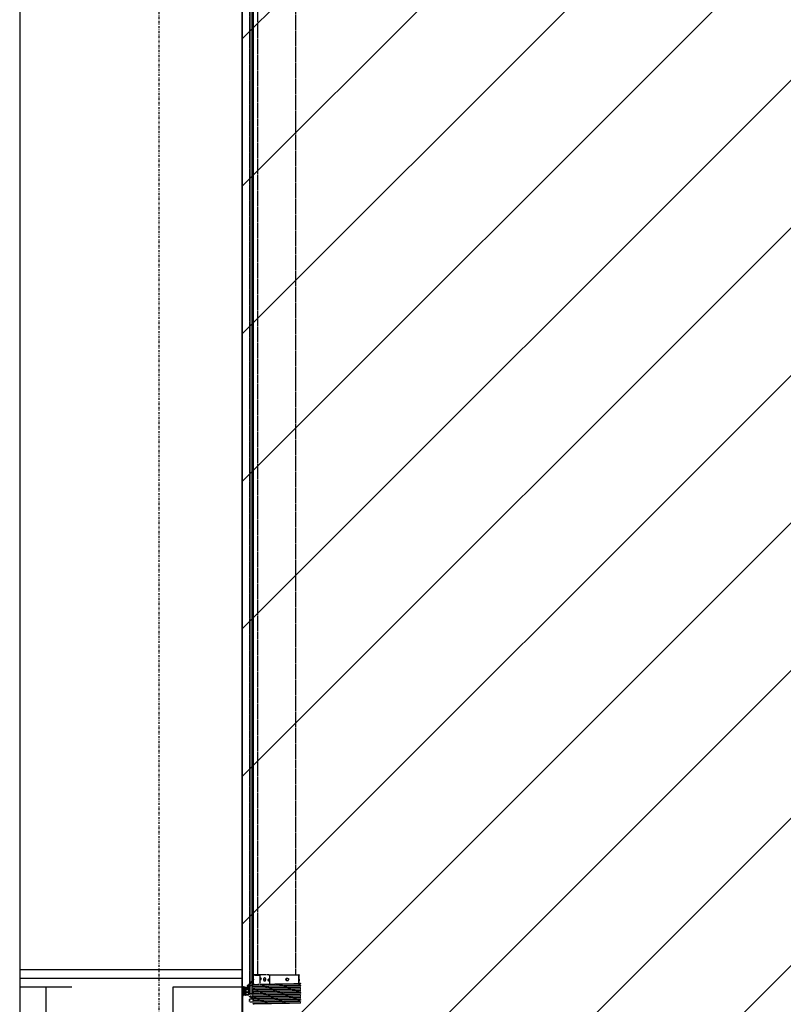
# Model space of a CAD drawing. Header units: centimetres. Extents: x 25511 to 42070, y 833 to 13367.
# Tile 23 of 59: x 29539 to 29759, y 5227 to 5511. Entities that reach past the tile are written whole.
import ezdxf

# ---------------------------------------------------------------- set-up
doc = ezdxf.new("R2010")
doc.units = ezdxf.units.CM
doc.header["$LTSCALE"] = 0.1
doc.linetypes.add('DASHDOT2', pattern=[12.7, 6.35, -3.175, 0, -3.175])
doc.linetypes.add('DASHED2', pattern=[9.525, 6.35, -3.175])
for name, color, linetype in [('A-Grid', 253, 'DASHDOT2'), ('CKDRZWI_', 253, 'Continuous'), ('CKIZOLACJE', 253, 'Continuous'), ('CKSCIANY_POD', 253, 'Continuous')]:
    doc.layers.add(name, color=color, linetype=linetype)
doc.layers.add('A-sufity podwieszone', color=253, linetype='Continuous', lineweight=25)
doc.layers.add('A_Sufity - Opis', color=253, linetype='Continuous', lineweight=13)
doc.layers.add('POWIERZCHNIA ZABUDOWY', color=253, linetype='Continuous', plot=False)
doc.linetypes.add('BATTING', pattern='A,0.0001,-0.1,[134,ltypeshp.shx,S=0.1,R=0,X=-0.1,Y=0],-0.2,[134,ltypeshp.shx,S=0.1,R=180,X=0.1,Y=0],-0.1', length=0.4001)
doc.linetypes.add('IZOLACJA_CIEPLNA_OS', pattern='A,0.001,[220,CADKON.SHX,S=0.05,R=0,X=0,Y=0],-1,[220,CADKON.SHX,S=0.05,R=180,X=1,Y=0],-1', length=2.001)

# ---------------------------------------------------------------- blocks, each defined once
blk = doc.blocks.new('A$7E8719B1CAF')
at = {"color": 7, "linetype": 'Continuous', "lineweight": -3}
for p, q in [((0, 0), (0, 210)), ((200, 74), (200, 25.3)), ((202, 74), (202, 25.3)), ((221, 37), (221, 35.8)), ((222.4, 35), (222.1, 35)), ((222.2, 42), (222.4, 42)), ((222.4, 42), (231.3, 42)), ((229.3, 35), (222.4, 35)), ((230.2, 36), (233.5, 34.9)), ((231, 47.7), (231, 47.3)), ((231, 42.7), (231, 42.3)), ((231, 37.7), (231, 37.3)), ((200.5, 14.3), (199.7, 13.1)), ((199.7, 12.5), (200.5, 13.3)), ((199.7, 13.1), (199.7, 12.5)), ((200.5, 10.3), (199.7, 9.1)), ((199.7, 8.5), (200.5, 9.3)), ((199.7, 9.1), (199.7, 8.5)), ((200.5, 6.3), (199.7, 5.1)), ((199.7, 4.5), (200.5, 5.3)), ((199.7, 5.1), (199.7, 4.5)), ((200, 25.3), (200, 13.6)), ((200, 12.8), (200, 9.6)), ((200, 8.8), (200, 5.6)), ((200, 4.8), (200, 0)), ((200.2, 17.2), (200.1, 16.6)), ((200.1, 16.6), (201, 17.2)), ((201.2, 18.2), (200.2, 17.2)), ((201, 17.2), (200.5, 14.3)), ((200.5, 13.3), (200.5, 10.3)), ((200.5, 9.3), (200.5, 6.3)), ((200.5, 5.3), (200.5, 0.3)), ((200.9, 23.2), (201.7, 22.4)), ((201.5, 19.7), (201.2, 18.2)), ((202, 21.7), (202, 10.3)), ((202, 5.3), (202, 10.3)), ((202, 1.1), (202, 0.8)), ((202.3, 24.6), (203.1, 23.8)), ((208.5, 5.5), (202.8, 2.5)), ((203, -1.7), (216.2, 1.1)), ((203.2, -0.2), (217, 2.8)), ((207.8, 6.8), (203.4, 4.5)), ((204, 21.7), (204, 10.3)), ((206.6, 10.3), (206.6, 20.3)), ((208.6, 20.3), (206.6, 20.3)), ((208.6, 10.3), (208.6, 20.3)), ((208.7, 21.1), (208.7, 8.3)), ((217, 5.8), (209.7, 5.8)), ((217.5, 22.8), (210.2, 22.8)), ((210.2, 16.1), (210.2, 20.3)), ((210.2, 8.3), (210.2, 12.6)), ((211.2, 21.3), (217, 21.3)), ((217, 15.1), (211.2, 15.1)), ((211.2, 13.6), (217, 13.6)), ((217, 7.3), (211.2, 7.3)), ((216.7, 0.5), (215.3, -3.1)), ((218, 20.3), (218, 16.1)), ((218, 12.6), (218, 8.3)), ((218, 4), (218, 4.8)), ((218.7, -0.1), (219.2, 1.1)), ((219.5, 2.4), (219.5, 20.8)), ((221, 27.2), (221, 27)), ((221.1, -0.5), (221.1, 17.7)), ((221.1, -0.5), (221.1, 17.7)), ((221.1, -0.5), (221.1, 17.7)), ((221.2, -0.5), (221.2, 17.7)), ((221.2, -0.5), (221.2, 17.7)), ((222.2, -0.5), (222.2, 17.7)), ((200, 0), (0, 0)), ((217, -3.6), (217.9, -1.8)), ((218.1, -1.7), (222.2, -3.5)), ((222.6, -2.6), (218.7, -0.4)), ((221.1, -0.5), (221.1, -0.5)), ((221.1, -0.5), (221.1, -0.5)), ((221.2, -0.5), (221.1, -0.5)), ((221.2, -0.5), (221.2, -0.5)), ((222.2, -0.5), (221.2, -0.5)), ((222.1, -2.3), (222.1, -0.5)), ((222.1, -0.5), (222.1, -2.3)), ((222.1, -2.3), (222.1, -0.5)), ((222.1, -9.6), (222.1, -3.5)), ((222.1, -3.5), (222.1, -9.6)), ((222.1, -9.6), (222.1, -3.5)), ((222.2, -2.4), (222.2, -0.5)), ((222.2, -2.4), (222.2, -0.5)), ((222.2, -9.7), (222.2, -3.5)), ((222.2, -9.7), (222.2, -3.5)), ((354.8, -10), (367, -10)), ((362.1, -34.3), (362.1, -10)), ((363.7, -10), (363.7, -34.3)), ((367, -10), (367, -9.8)), ((363.6, -35), (362.3, -35))]:
    blk.add_line(p, q, dxfattribs=at)
at = {"color": 7, "linetype": 'DASHED2', "lineweight": -3}
for p, q in [((226, 33.9), (221.8, 34.8)), ((221.8, 28.2), (226, 29.1)), ((232.6, 33.9), (226, 33.9)), ((232.6, 29.1), (226, 29.1)), ((232.6, 33.9), (229.3, 35)), ((231, 32.7), (231, 32.3)), ((367, 44.8), (367, 45.2)), ((367, 39.8), (367, 40.2)), ((367, 34.8), (367, 35.2)), ((367, 29.8), (367, 30.2)), ((221.8, 28.2), (229.8, 28.2)), ((230, 26), (222, 26)), ((223, 19.5), (226.2, 19.5)), ((223, 18.5), (226.2, 18.5)), ((226.2, 19.5), (227.2, 19.5)), ((227.2, 18.5), (226.2, 18.5)), ((227.2, 18.5), (227.2, 19.5)), ((227.2, 19.5), (227.6, 19.5)), ((227.2, 18.5), (227.2, 18.5)), ((227.2, -14.7), (227.2, 18.5)), ((227.6, 18.5), (227.2, 18.5)), ((227.6, 19.5), (230.3, 19.5)), ((227.6, 18.5), (228.5, 18.5)), ((228.8, 18.5), (228.5, 18.5)), ((228.5, 18.5), (228.5, -16)), ((231.8, 18.5), (228.8, 18.5)), ((230.3, 18.5), (230.3, 19.5)), ((230.3, 19.5), (232.4, 19.5)), ((231, 27.3), (230.7, 27.2)), ((231, 27.7), (231, 27.3)), ((231, 22.7), (231, 22.3)), ((231, 17.7), (231, 17.3)), ((231, 12.7), (231, 12.3)), ((231, 7.7), (231, 7.3)), ((231, 2.7), (231, 2.3)), ((231.8, 18.5), (231.8, 14.3)), ((367, 24.8), (367, 25.2)), ((367, 19.8), (367, 20.2)), ((367, 14.8), (367, 15.2)), ((367, 9.8), (367, 10.2)), ((367, 4.8), (367, 5.2)), ((367, -0.2), (367, 0.2)), ((215.8, -5.3), (230.9, -19.8)), ((231.5, -19), (217.2, -4.7)), ((222.1, -3988.7), (222.1, -11.3)), ((222.1, -11.3), (222.1, -3988.7)), ((222.1, -3988.7), (222.1, -11.3)), ((222.2, -3988.6), (222.2, -11.4)), ((222.2, -3988.6), (222.2, -11.4)), ((224.1, -5), (225.4, -6.7)), ((225.9, -6.3), (224.5, -4.3)), ((227.2, -3983.8), (227.2, -16.2)), ((228.5, -17.4), (228.5, -3982.6)), ((231, -2.3), (231, -2.7)), ((231, -7.3), (231, -7.7)), ((231.8, -8.2), (231.8, -3990)), ((232.4, -9.2), (232.4, -3990)), ((232.7, -10), (232.7, -19.2)), ((232.7, -24.9), (232.7, -34.3)), ((250, -34.3), (250, -10)), ((278.9, -10), (278.9, -34.3)), ((367, -5.2), (367, -4.8)), ((232.7, -34.3), (250, -34.3)), ((232.7, -34.3), (233.5, -35)), ((252.7, -35), (233.5, -35)), ((245, -35), (245, -3965)), ((276.2, -35), (252.7, -35)), ((276.2, -35), (362.3, -35)), ((362.1, -34.3), (278.9, -34.3)), ((353, -3965), (353, -35))]:
    blk.add_line(p, q, dxfattribs=at)
at = {"color": 7, "linetype": 'Continuous', "lineweight": -3}
for centre, radius, start, end in [((222, 37), 1, 171.5896, 180), ((222, 35.8), 1, 180, 258.1351), ((222.1, 36), 1, 180.0163, 258.4234), ((222.1, 36), 1.02, 258.5649, 270.1313), ((203, 25.3), 3, 180, 225), ((202.6, 0.3), 2.08, 180, 282.1704), ((202.2, 19.6), 0.749, 104.88, 170), ((201, 21.7), 1, 0, 45), ((203, 25.3), 1, 180, 225), ((205.3, 10.3), 3.3, 180, 0), ((202.9, 5.3), 0.921, 180, 297.9392), ((203.5, 1.1), 1.53, 117.9392, 180), ((203, 0.8), 1.01, 180, 282.1797), ((201, 21.7), 3, 0, 45), ((205.3, 10.3), 1.3, 180, 0), ((207.6, 21.1), 2.6, 51.3053, 156.0835), ((205.9, 21.8), 0.75, 156.0835, 336.0835), ((207.6, 21.1), 1.1, 0, 156.0835), ((207, 8.3), 1.66, 297.9392, 0), ((209.7, 3.3), 2.52, 90, 117.9392), ((210.2, 24.3), 1.5, 231.3053, 270), ((211.2, 20.3), 1, 90, 180), ((211.2, 16.1), 1, 180, 270), ((211.2, 12.6), 1, 90, 180), ((211.2, 8.3), 1, 180, 270), ((216.3, 0.7), 0.441, 339.5499, 102.1704), ((217, 20.3), 1, 0, 90), ((217, 16.1), 1, 270, 0), ((217, 12.6), 1, 0, 90), ((217, 8.3), 1, 270, 0), ((217, 4.8), 1, 0, 90), ((216.7, 4), 1.27, 282.1797, 0), ((217.5, 20.8), 2, 0, 90), ((216.5, 2.4), 3, 335, 0), ((222, 27.2), 1, 101.8649, 180), ((222.9, 17.7), 1.8, 90, 180), ((222.9, 17.7), 1.8, 90, 180), ((222.9, 17.7), 1.8, 90, 180), ((223, 17.7), 1.8, 90, 180), ((223, 17.7), 1.8, 90, 180), ((223, 17.7), 0.8, 90, 180), ((217.2, -3.8), 2, 159.5499, 226.1452), ((217.9, -4), 1, 155, 225), ((218, -1.9), 0.2, 66, 155), ((218.8, -0.2), 0.2, 155, 240), ((382.5, -30.6), 20.7, 190.1555, 192.2754), ((343.4, -30.6), 20.7, 347.7246, 349.8445)]:
    blk.add_arc(centre, radius, start, end, dxfattribs=at)
at = {"color": 7, "linetype": 'DASHED2', "lineweight": -3}
for centre, radius, start, end in [((1137, 45664.1), 45625.4, 268.86217, 269.03289), ((1007.4, 38572), 38532.5, 268.8455, 269.04765), ((1137, 45659.1), 45625.4, 268.86217, 269.03289), ((1007.4, 38567), 38532.5, 268.8455, 269.04765), ((1137, 45654.1), 45625.4, 268.86217, 269.03289), ((1007.4, 38562), 38532.5, 268.8455, 269.04765), ((1137, 45649.1), 45625.4, 268.86217, 269.03289), ((1007.4, 38557), 38532.5, 268.8455, 269.04765), ((-408.8, 38571.4), 38534.5, 271.15341, 271.15352), ((-408.8, 38566.4), 38534.5, 271.15341, 271.15352), ((-408.8, 38561.4), 38534.5, 271.15341, 271.15352), ((-408.8, 38556.5), 38534.5, 271.15341, 271.15352), ((1137, 45644.1), 45625.4, 268.86217, 269.03289), ((1007.4, 38552), 38532.5, 268.8455, 269.04765), ((1137, 45639.1), 45625.4, 268.86217, 269.03289), ((1007.4, 38547), 38532.5, 268.8455, 269.04765), ((1137, 45634.1), 45625.4, 268.86217, 269.03289), ((1007.4, 38542), 38532.5, 268.8455, 269.04765), ((1137, 45629.1), 45625.4, 268.86217, 269.03289), ((1007.4, 38537), 38532.5, 268.8455, 269.04765), ((1137, 45624.1), 45625.4, 268.86217, 269.03289), ((1007.4, 38532), 38532.5, 268.8455, 269.04765), ((1137, 45619.1), 45625.4, 268.86217, 269.03289), ((1007.4, 38527), 38532.5, 268.8455, 269.04765), ((-408.8, 38551.5), 38534.5, 271.15341, 271.15352), ((-408.8, 38546.5), 38534.5, 271.15341, 271.15352), ((-408.8, 38541.5), 38534.5, 271.15341, 271.15352), ((-408.8, 38536.5), 38534.5, 271.15341, 271.15352), ((-408.8, 38531.5), 38534.5, 271.15341, 271.15352), ((220.1, -8.1), 5, 38.3186, 66), ((219.6, -7.8), 6, 35, 60), ((225.6, -6.5), 0.301, 218.3186, 31.6814), ((231.1, -19.3), 0.5, 240.5251, 45), ((1137, 45614.1), 45625.4, 268.86217, 269.03289), ((1007.4, 38522), 38532.5, 268.8455, 269.04765), ((1137, 45609.1), 45625.4, 268.86217, 269.03289), ((1010.7, 38484.1), 38499.7, 268.83952, 269.02372), ((-408.8, 38526.5), 38534.5, 271.15341, 271.15352), ((-408.8, 38521.5), 38534.5, 271.15341, 271.15352), ((266.3, 18.7), 55.3, 252.9152, 255.7947), ((262.6, 18.7), 55.3, 284.2053, 287.0848)]:
    blk.add_arc(centre, radius, start, end, dxfattribs=at)
at = {"color": 7, "linetype": 'Continuous', "lineweight": -3}
for centre, major_axis, ratio, start_param, end_param in [((221, 58), (0, 21), 0.011029, 3.141593, 3.592619), ((221.2, 22), (0, 19), 0.011029, 0, 0.451027), ((222, 27), (0, -1), 0.999939, 4.712389, 6.283185)]:
    blk.add_ellipse(centre, major_axis=major_axis, ratio=ratio, start_param=start_param, end_param=end_param, dxfattribs=at)
at = {"color": 7, "linetype": 'DASHED2', "lineweight": -3}
for centre, major_axis, ratio, start_param, end_param in [((225.5, 31.5), (0, -2.5), 0.999939, 0.207082, 2.934511), ((230, 27.2), (-0.309, 0.951), 0.758341, 4.470902, 6.084162), ((230.1, -10), (0, -2.5), 0.998907, 1.564072, 2.731226)]:
    blk.add_ellipse(centre, major_axis=major_axis, ratio=ratio, start_param=start_param, end_param=end_param, dxfattribs=at)
for centre, major_axis in [((253.5, -23.5), (0, -2.1)), ((264.4, -22), (0, 4.25)), ((275.4, -20.5), (0, -2.1))]:
    blk.add_ellipse(centre, major_axis=major_axis, ratio=0.841709, dxfattribs=at)
at = {"color": 7, "linetype": 'Continuous', "lineweight": -3}
for centre, major_axis in [((362.3, -23.5), (0, -2.1)), ((362.9, -22), (0, 4.25)), ((363.5, -20.5), (0, -2.1))]:
    blk.add_ellipse(centre, major_axis=major_axis, ratio=0.04674, dxfattribs=at)
for points, knots in [([(229.3, 35), (229.4, 35), (229.5, 35), (229.7, 35.1), (229.8, 35.2), (230, 35.4), (230, 35.5), (230.1, 35.7), (230.2, 35.9), (230.2, 36)], [0, 0, 0, 0, 0.25, 0.25, 0.5, 0.5, 0.75, 0.75, 1, 1, 1, 1]), ([(232.4, 49.4), (232.4, 49.3), (232.3, 48.9), (232, 48.4), (231.5, 48), (231.1, 47.7), (230.7, 47.6), (230.4, 47.5), (230.3, 47.5), (230.2, 47.5), (230.1, 47.5), (230.1, 47.5), (230.1, 47.5), (230.1, 47.5)], [0, 0, 0, 0, 0.064622, 0.1882469, 0.2912198, 0.3781099, 0.4488081, 0.4989945, 0.5291887, 0.5573451, 0.5985172, 0.6805825, 0.8196711, 0.8196711, 0.8196711, 0.8196711]), ([(232.4, 44.4), (232.4, 44.3), (232.3, 43.9), (232, 43.4), (231.5, 43), (231.1, 42.7), (230.7, 42.6), (230.4, 42.5), (230.3, 42.5), (230.2, 42.5), (230.1, 42.5), (230.1, 42.5), (230.1, 42.5), (230.1, 42.5)], [0, 0, 0, 0, 0.064622, 0.1882469, 0.2912198, 0.3781099, 0.4488081, 0.4989945, 0.5291887, 0.5573451, 0.5985172, 0.6805825, 0.8196711, 0.8196711, 0.8196711, 0.8196711]), ([(232.4, 39.4), (232.4, 39.3), (232.3, 39), (232, 38.4), (231.5, 38), (231.1, 37.7), (230.7, 37.6), (230.4, 37.5), (230.3, 37.5), (230.2, 37.5), (230.1, 37.5), (230.1, 37.5), (230.1, 37.5), (230.1, 37.5)], [0, 0, 0, 0, 0.064622, 0.1882469, 0.2912198, 0.3781099, 0.4488081, 0.4989945, 0.5291887, 0.5573451, 0.5985172, 0.6805825, 0.8196711, 0.8196711, 0.8196711, 0.8196711]), ([(367.9, -10), (367.9, -10), (367.9, -10), (367.9, -10), (367.7, -10), (367.5, -9.9), (367.2, -9.9), (366.6, -9.6), (366.1, -9.1), (365.7, -8.5), (365.6, -8.2), (365.6, -8.1)], [0, 0, 0, 0, 0.163224, 0.346153, 0.38939, 0.429165, 0.499881, 0.604336, 0.767846, 0.932942, 1, 1, 1, 1])]:
    blk.add_open_spline(points, degree=3, knots=knots, dxfattribs=at)
at = {"color": 7, "linetype": 'DASHED2', "lineweight": -3}
for points, knots in [([(232.4, 34.4), (232.4, 34.3), (232.3, 34), (232, 33.4), (231.5, 33), (231.1, 32.7), (230.7, 32.6), (230.4, 32.5), (230.3, 32.5), (230.2, 32.5), (230.1, 32.5), (230.1, 32.5), (230.1, 32.5), (230.1, 32.5)], [0, 0, 0, 0, 0.064622, 0.1882469, 0.2912198, 0.3781099, 0.4488081, 0.4989945, 0.5291887, 0.5573451, 0.5985172, 0.6805825, 0.8196711, 0.8196711, 0.8196711, 0.8196711]), ([(232.4, 29.4), (232.4, 29.3), (232.3, 29), (232, 28.4), (231.5, 28), (231.1, 27.7), (230.7, 27.6), (230.4, 27.5), (230.3, 27.5), (230.2, 27.5), (230.1, 27.5), (230.1, 27.5), (230.1, 27.5), (230.1, 27.5)], [0, 0, 0, 0, 0.064622, 0.1882469, 0.2912198, 0.3781099, 0.4488081, 0.4989945, 0.5291887, 0.5573451, 0.5985172, 0.6805825, 0.8196711, 0.8196711, 0.8196711, 0.8196711]), ([(367.9, 45), (367.9, 45), (367.9, 45), (367.9, 45), (367.7, 45), (367.5, 45), (367.2, 45.1), (366.6, 45.4), (366.1, 45.8), (365.7, 46.4), (365.6, 46.8), (365.6, 46.9)], [0.0426339, 0.0426339, 0.0426339, 0.0426339, 0.1632242, 0.3461528, 0.3893898, 0.4291652, 0.4998815, 0.6043356, 0.7678464, 0.9329424, 1, 1, 1, 1]), ([(367.9, 40), (367.9, 40), (367.9, 40), (367.9, 40), (367.7, 40), (367.5, 40), (367.2, 40.1), (366.6, 40.4), (366.1, 40.8), (365.7, 41.4), (365.6, 41.8), (365.6, 41.9)], [0.0426339, 0.0426339, 0.0426339, 0.0426339, 0.1632242, 0.3461528, 0.3893898, 0.4291652, 0.4998815, 0.6043356, 0.7678464, 0.9329424, 1, 1, 1, 1]), ([(367.9, 35), (367.9, 35), (367.9, 35), (367.9, 35), (367.7, 35), (367.5, 35), (367.2, 35.1), (366.6, 35.4), (366.1, 35.8), (365.7, 36.4), (365.6, 36.8), (365.6, 36.9)], [0.0426339, 0.0426339, 0.0426339, 0.0426339, 0.1632242, 0.3461528, 0.3893898, 0.4291652, 0.4998815, 0.6043356, 0.7678464, 0.9329424, 1, 1, 1, 1]), ([(367.9, 30), (367.9, 30), (367.9, 30), (367.9, 30), (367.7, 30), (367.5, 30.1), (367.2, 30.1), (366.6, 30.4), (366.1, 30.8), (365.7, 31.4), (365.6, 31.8), (365.6, 31.9)], [0.0426339, 0.0426339, 0.0426339, 0.0426339, 0.1632242, 0.3461528, 0.3893898, 0.4291652, 0.4998815, 0.6043356, 0.7678464, 0.9329424, 1, 1, 1, 1]), ([(232.4, 24.4), (232.4, 24.3), (232.3, 24), (232, 23.4), (231.5, 23), (231.1, 22.7), (230.7, 22.6), (230.4, 22.5), (230.3, 22.5), (230.2, 22.5), (230.1, 22.5), (230.1, 22.5), (230.1, 22.5), (230.1, 22.5)], [0, 0, 0, 0, 0.064622, 0.1882469, 0.2912198, 0.3781099, 0.4488081, 0.4989945, 0.5291887, 0.5573451, 0.5985172, 0.6805825, 0.8196711, 0.8196711, 0.8196711, 0.8196711]), ([(232.4, 19.4), (232.4, 19.3), (232.3, 19), (232, 18.4), (231.5, 18), (231.1, 17.7), (230.7, 17.6), (230.4, 17.5), (230.3, 17.5), (230.2, 17.5), (230.1, 17.5), (230.1, 17.5), (230.1, 17.5), (230.1, 17.5)], [0, 0, 0, 0, 0.064622, 0.1882469, 0.2912198, 0.3781099, 0.4488081, 0.4989945, 0.5291887, 0.5573451, 0.5985172, 0.6805825, 0.8196711, 0.8196711, 0.8196711, 0.8196711]), ([(232.4, 14.4), (232.4, 14.3), (232.3, 14), (232, 13.4), (231.5, 13), (231.1, 12.7), (230.7, 12.6), (230.4, 12.5), (230.3, 12.5), (230.2, 12.5), (230.1, 12.5), (230.1, 12.5), (230.1, 12.5), (230.1, 12.5)], [0, 0, 0, 0, 0.064622, 0.1882469, 0.2912198, 0.3781099, 0.4488081, 0.4989945, 0.5291887, 0.5573451, 0.5985172, 0.6805825, 0.8196711, 0.8196711, 0.8196711, 0.8196711]), ([(232.4, 9.4), (232.4, 9.3), (232.3, 9), (232, 8.4), (231.5, 8), (231.1, 7.7), (230.7, 7.6), (230.4, 7.5), (230.3, 7.5), (230.2, 7.5), (230.1, 7.5), (230.1, 7.5), (230.1, 7.5), (230.1, 7.5)], [0, 0, 0, 0, 0.064622, 0.1882469, 0.2912198, 0.3781099, 0.4488081, 0.4989945, 0.5291887, 0.5573451, 0.5985172, 0.6805825, 0.8196711, 0.8196711, 0.8196711, 0.8196711]), ([(232.4, 4.4), (232.4, 4.3), (232.3, 4), (232, 3.4), (231.5, 3), (231.1, 2.7), (230.7, 2.6), (230.4, 2.5), (230.3, 2.5), (230.2, 2.5), (230.1, 2.5), (230.1, 2.5), (230.1, 2.5), (230.1, 2.5)], [0, 0, 0, 0, 0.064622, 0.1882469, 0.2912198, 0.3781099, 0.4488081, 0.4989945, 0.5291887, 0.5573451, 0.5985172, 0.6805825, 0.8196711, 0.8196711, 0.8196711, 0.8196711]), ([(367.9, 25), (367.9, 25), (367.9, 25), (367.9, 25), (367.7, 25), (367.5, 25.1), (367.2, 25.1), (366.6, 25.4), (366.1, 25.8), (365.7, 26.4), (365.6, 26.8), (365.6, 26.9)], [0.0426339, 0.0426339, 0.0426339, 0.0426339, 0.1632242, 0.3461528, 0.3893898, 0.4291652, 0.4998815, 0.6043356, 0.7678464, 0.9329424, 1, 1, 1, 1]), ([(367.9, 20), (367.9, 20), (367.9, 20), (367.9, 20), (367.7, 20), (367.5, 20.1), (367.2, 20.1), (366.6, 20.4), (366.1, 20.9), (365.7, 21.4), (365.6, 21.8), (365.6, 21.9)], [0.0426339, 0.0426339, 0.0426339, 0.0426339, 0.1632242, 0.3461528, 0.3893898, 0.4291652, 0.4998815, 0.6043356, 0.7678464, 0.9329424, 1, 1, 1, 1]), ([(367.9, 15), (367.9, 15), (367.9, 15), (367.9, 15), (367.7, 15), (367.5, 15.1), (367.2, 15.1), (366.6, 15.4), (366.1, 15.9), (365.7, 16.4), (365.6, 16.8), (365.6, 16.9)], [0.0426339, 0.0426339, 0.0426339, 0.0426339, 0.1632242, 0.3461528, 0.3893898, 0.4291652, 0.4998815, 0.6043356, 0.7678464, 0.9329424, 1, 1, 1, 1]), ([(367.9, 10), (367.9, 10), (367.9, 10), (367.9, 10), (367.7, 10), (367.5, 10.1), (367.2, 10.1), (366.6, 10.4), (366.1, 10.9), (365.7, 11.4), (365.6, 11.8), (365.6, 11.9)], [0.0426339, 0.0426339, 0.0426339, 0.0426339, 0.1632242, 0.3461528, 0.3893898, 0.4291652, 0.4998815, 0.6043356, 0.7678464, 0.9329424, 1, 1, 1, 1]), ([(367.9, 5), (367.9, 5), (367.9, 5), (367.9, 5), (367.7, 5), (367.5, 5.1), (367.2, 5.1), (366.6, 5.4), (366.1, 5.9), (365.7, 6.5), (365.6, 6.8), (365.6, 6.9)], [0.0426339, 0.0426339, 0.0426339, 0.0426339, 0.1632242, 0.3461528, 0.3893898, 0.4291652, 0.4998815, 0.6043356, 0.7678464, 0.9329424, 1, 1, 1, 1]), ([(367.9, 0), (367.9, 0), (367.9, 0), (367.9, 0), (367.7, 0), (367.5, 0.1), (367.2, 0.1), (366.6, 0.4), (366.1, 0.9), (365.7, 1.5), (365.6, 1.8), (365.6, 1.9)], [0.0426339, 0.0426339, 0.0426339, 0.0426339, 0.1632242, 0.3461528, 0.3893898, 0.4291652, 0.4998815, 0.6043356, 0.7678464, 0.9329424, 1, 1, 1, 1]), ([(232.4, -0.6), (232.4, -0.7), (232.3, -1), (232, -1.6), (231.5, -2), (231.1, -2.3), (230.7, -2.4), (230.4, -2.5), (230.3, -2.5), (230.2, -2.5), (230.1, -2.5), (230.1, -2.5), (230.1, -2.5), (230.1, -2.5)], [0, 0, 0, 0, 0.064622, 0.1882469, 0.2912198, 0.3781099, 0.4488081, 0.4989945, 0.5291887, 0.5573451, 0.5985172, 0.6805825, 0.8196711, 0.8196711, 0.8196711, 0.8196711]), ([(232.4, -5.6), (232.4, -5.7), (232.3, -6), (232, -6.6), (231.5, -7), (231.1, -7.3), (230.7, -7.4), (230.4, -7.5), (230.3, -7.5), (230.2, -7.5), (230.1, -7.5), (230.1, -7.5), (230.1, -7.5), (230.1, -7.5)], [0, 0, 0, 0, 0.064622, 0.1882469, 0.2912198, 0.3781099, 0.4488081, 0.4989945, 0.5291887, 0.5573451, 0.5985172, 0.6805825, 0.8196711, 0.8196711, 0.8196711, 0.8196711]), ([(267.1, -19.2), (266.5, -20), (266.2, -21), (266.2, -23), (266.5, -24), (267.1, -24.8)], [0.384709, 0.384709, 0.384709, 0.384709, 0.5, 0.5, 0.6138838, 0.6138838, 0.6138838, 0.6138838]), ([(333.1, -22), (333.1, -23.1), (332.7, -24.2), (331.4, -25.8), (330.4, -26.2), (328.4, -26.3), (327.4, -25.8), (326, -24.2), (325.6, -23.1), (325.6, -20.9), (326, -19.8), (327.4, -18.2), (328.4, -17.8), (330.4, -17.7), (331.4, -18.2), (332.7, -19.8), (333.1, -20.9), (333.1, -22)], [0, 0, 0, 0, 0.125, 0.125, 0.25, 0.25, 0.375, 0.375, 0.5, 0.5, 0.625, 0.625, 0.75, 0.75, 0.875, 0.875, 1, 1, 1, 1]), ([(367.9, -5), (367.9, -5), (367.9, -5), (367.9, -5), (367.7, -5), (367.5, -4.9), (367.2, -4.9), (366.6, -4.6), (366.1, -4.1), (365.7, -3.5), (365.6, -3.2), (365.6, -3.1)], [0.0426339, 0.0426339, 0.0426339, 0.0426339, 0.1632242, 0.3461528, 0.3893898, 0.4291652, 0.4998815, 0.6043356, 0.7678464, 0.9329424, 1, 1, 1, 1])]:
    blk.add_open_spline(points, degree=3, knots=knots, dxfattribs=at)
for points in [[(367, 45.2), (367, 45.2), (367, 45.2), (366.9, 45.2)], [(367, 40.2), (367, 40.2), (367, 40.2), (366.9, 40.2)], [(367, 35.2), (367, 35.2), (367, 35.2), (366.9, 35.2)], [(367, 30.2), (367, 30.2), (367, 30.2), (366.9, 30.2)], [(367, 25.2), (367, 25.2), (367, 25.2), (366.9, 25.2)], [(367, 20.2), (367, 20.2), (367, 20.2), (366.9, 20.2)], [(367, 15.2), (367, 15.2), (367, 15.2), (366.9, 15.2)], [(367, 10.2), (367, 10.2), (367, 10.2), (366.9, 10.2)], [(367, 5.2), (367, 5.2), (367, 5.2), (366.9, 5.2)], [(367, 0.2), (367, 0.2), (367, 0.2), (366.9, 0.2)], [(232.7, -19.1), (232.7, -19.9), (232.8, -20.9), (232.8, -22)], [(232.8, -22), (232.8, -23.1), (232.7, -24.1), (232.7, -24.9)], [(326.6, -24.9), (327.2, -24.1), (327.6, -23.1), (327.6, -22)], [(327.6, -22), (327.6, -20.9), (327.3, -19.9), (326.7, -19.1)], [(367, -4.8), (367, -4.8), (367, -4.8), (366.9, -4.8)]]:
    blk.add_open_spline(points, degree=3, dxfattribs=at)
at = {"color": 7, "linetype": 'Continuous', "lineweight": -3}
blk.add_open_spline([(367, -9.8), (367, -9.8), (367, -9.8), (366.9, -9.8)], degree=3, dxfattribs=at)
blk = doc.blocks.new('A$7E8A383135198')
at = {"layer": 'A-Grid'}
blk.add_line((40, 268.18), (40, -990.38), dxfattribs=at)
blk = doc.blocks.new('Sufity')
at = {"layer": 'A-sufity podwieszone', "lineweight": 35}
blk.add_lwpolyline([(38788.64, 2704.38), (36661.63, 2694.4), (36661.64, 2191.65), (36675.04, 2191.65), (36675.04, 2130.4), (37780.54, 2130.41), (37780.45, 2140.41), (38788.64, 2140.41)], close=True, dxfattribs=at).dxf.unprotected_set("ltscale", 0)

msp = doc.modelspace()

# ---------------------------------------------------------------- hatches: boundary and pattern name
at = {"layer": 'A_Sufity - Opis'}
h = msp.add_hatch(dxfattribs=at)
h.set_pattern_fill('GR_GENERAL', color=256, scale=15)
h.set_pattern_definition([(45, (0, 0), (-21.213203, 21.213203), [])])
h.paths.add_polyline_path([(29603.234, 5714.104), (31730.236, 5724.076), (31730.236, 5160.111), (30722.051, 5160.111), (30722.14, 5150.111), (29616.644, 5150.104), (29616.644, 5211.354), (29603.236, 5211.354)])

# ---------------------------------------------------------------- linework, layer by layer
at = {"layer": 'CKIZOLACJE'}
for points in [[(29603.236, 5232.354), (29603.236, 5237.354), (29539.236, 5237.354)], [(29539.236, 5237.354), (29539.236, 5087.104), (29719.644, 5087.104)], [(29554.236, 5232.354), (29539.236, 5232.354)]]:
    msp.add_lwpolyline(points, dxfattribs=at)
at = {"layer": 'CKIZOLACJE', "linetype": 'BATTING', "ltscale": 5}
msp.add_lwpolyline([(29603.236, 5234.854), (29539.236, 5234.854)], dxfattribs=at)
at = {"layer": 'CKIZOLACJE', "linetype": 'IZOLACJA_CIEPLNA_OS', "ltscale": 4.5}
msp.add_lwpolyline([(29546.736, 5232.354), (29546.736, 5094.604), (29719.644, 5094.604)], dxfattribs=at)
at = {"layer": 'CKSCIANY_POD', "linetype": 'DASHED2', "ltscale": 10}
for points in [[(29539.236, 5627.354), (29539.236, 5237.354)], [(29603.235, 5627.355), (29603.235, 5237.355)]]:
    msp.add_lwpolyline(points, dxfattribs=at)
at = {"layer": 'POWIERZCHNIA ZABUDOWY'}
msp.add_lwpolyline([(29539.236, 5777.537), (29539.236, 5087.104), (30795.736, 5087.104), (30795.736, 4398.104), (32304.236, 4398.104), (32304.236, 4558.252), (32721.236, 4558.252), (32721.236, 5787.604), (31784.236, 5787.604), (29539.236, 5777.537)], dxfattribs=at)

# ---------------------------------------------------------------- block references
at = {"layer": 'A-Grid'}
msp.add_blockref('A$7E8A383135198', (29539.236, 5777.537), dxfattribs=at)
at = {"layer": 'A-sufity podwieszone'}
msp.add_blockref('Sufity', (-7058.4, 3019.7), dxfattribs=at)
at = {"layer": 'CKDRZWI_', "xscale": -0.1, "yscale": 0.1, "zscale": 0.1, "rotation": 180}
msp.add_blockref('A$7E8719B1CAF', (29583.236, 5232.354), dxfattribs=at)

doc.saveas('drawing.dxf')
